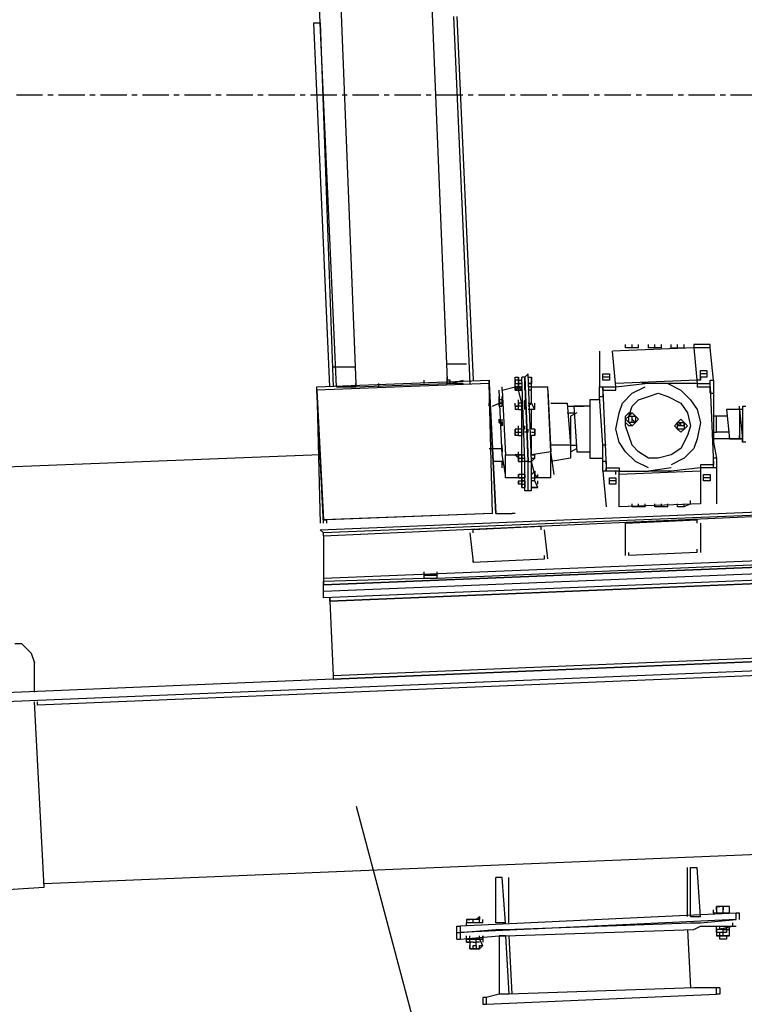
# Model space of a CAD drawing. Header units: inches. Extents: x -52 to 2304, y -1039 to 838.
# Tile 12 of 118: x 633 to 721, y -792 to -673. Entities that reach past the tile are written whole.
import ezdxf

# ---------------------------------------------------------------- set-up
doc = ezdxf.new("R2010")
doc.units = ezdxf.units.IN
doc.header["$MEASUREMENT"] = 0
doc.linetypes.add('CENTER', pattern=[5.08, 3.175, -0.635, 0.635, -0.635])
for name, color, linetype in [('CENTERLINE', 6, 'CENTER'), ('DRYER-TRAIN', 7, 'Continuous'), ('TEXT', 7, 'Continuous')]:
    doc.layers.add(name, color=color, linetype=linetype)
doc.styles.add('OpenSansCondensed-Light', font='OpenSansCondensed-Light.ttf')
doc.dimstyles.new('EZDXF', dxfattribs={"dimtxt": 0.25, "dimasz": 0.175, "dimexe": 0.375, "dimexo": 0.125, "dimgap": 0.1, "dimtad": 1, "dimlfac": 100, "dimzin": 12, "dimdsep": 46, "dimtxsty": 'OpenSansCondensed-Light', "dimblk": 'ARCHTICK', "dimcen": 2.5, "dimazin": 3, "dimtfac": 0.5, "dimtmove": 2, "dimatfit": 3})

# ---------------------------------------------------------------- blocks, each defined once
blk = doc.blocks.new('_ARCHTICK')
at = {"color": 0, "linetype": 'BYBLOCK', "const_width": 0.15}
blk.add_lwpolyline([(-0.5, -0.5), (0.5, 0.5)], dxfattribs=at)

msp = doc.modelspace()

# ---------------------------------------------------------------- linework, layer by layer
at = {"layer": 'CENTERLINE'}
msp.add_line((384, -682), (1478.628, -682), dxfattribs=at)
at = {"layer": 'DRYER-TRAIN'}
for p, q in [((669.66, -673.284), (667.296, -621.036)), ((669.66, -673.284), (667.692, -621.036)), ((682.62, -658.356), (684.984, -716.496)), ((671.628, -658.752), (673.98, -716.892)), ((685.764, -672.504), (687.732, -716.892)), ((685.764, -672.504), (687.732, -716.892)), ((686.16, -672.504), (688.128, -716.496)), ((670.836, -717.288), (668.868, -673.284)), ((668.868, -673.284), (669.66, -673.284)), ((671.628, -717.288), (669.66, -673.284)), ((669.66, -673.284), (671.232, -717.288)), ((703.44, -712.968), (703.44, -717.288)), ((714.84, -712.572), (705.012, -712.968)), ((705.408, -717.288), (705.012, -712.968)), ((706.584, -712.572), (706.584, -712.176)), ((707.376, -712.572), (706.584, -712.572)), ((707.376, -712.572), (707.376, -712.176)), ((708.156, -712.572), (707.376, -712.572)), ((708.156, -712.572), (708.156, -712.176)), ((709.344, -712.572), (709.344, -712.176)), ((710.124, -712.572), (709.344, -712.572)), ((710.124, -712.572), (710.124, -712.176)), ((710.916, -712.572), (710.124, -712.572)), ((710.916, -712.572), (710.916, -712.176)), ((712.092, -712.572), (712.092, -712.176)), ((712.092, -712.572), (712.872, -712.572)), ((712.872, -712.572), (712.872, -712.176)), ((712.872, -712.572), (713.664, -712.572)), ((713.664, -712.572), (713.664, -712.176)), ((714.84, -712.176), (714.84, -712.572)), ((716.808, -712.176), (714.84, -712.176)), ((716.808, -712.572), (714.84, -712.572)), ((714.84, -712.572), (715.236, -716.892)), ((716.808, -712.572), (716.808, -712.176)), ((717.192, -716.496), (716.808, -712.572)), ((673.98, -714.936), (671.232, -714.936)), ((687.336, -714.54), (684.984, -714.54)), ((715.62, -715.716), (715.62, -715.32)), ((715.62, -715.32), (716.016, -715.32)), ((716.016, -715.32), (716.412, -715.32)), ((716.412, -715.32), (716.412, -715.716)), ((669.264, -717.288), (690.084, -716.496)), ((682.236, -716.892), (682.236, -716.496)), ((684.984, -716.496), (684.984, -716.112)), ((685.368, -716.496), (684.984, -716.496)), ((684.984, -716.892), (684.984, -716.496)), ((685.368, -716.892), (685.368, -716.496)), ((685.368, -716.892), (686.94, -716.496)), ((690.084, -716.496), (690.084, -716.892)), ((690.084, -716.892), (690.084, -716.496)), ((690.084, -716.892), (690.084, -716.496)), ((693.228, -716.496), (693.228, -716.112)), ((693.228, -716.496), (693.228, -716.112)), ((693.228, -716.496), (693.228, -716.112)), ((693.228, -716.112), (693.624, -716.112)), ((693.228, -716.496), (693.228, -716.112)), ((693.228, -716.496), (693.228, -716.112)), ((693.228, -716.892), (693.228, -716.496)), ((693.624, -716.496), (693.228, -716.496)), ((693.228, -716.496), (693.228, -716.892)), ((693.228, -716.892), (693.228, -716.496)), ((693.228, -716.892), (693.228, -716.496)), ((693.228, -716.496), (693.228, -716.892)), ((693.228, -716.892), (693.228, -716.496)), ((693.228, -716.496), (693.228, -716.892)), ((693.624, -716.112), (693.624, -716.496)), ((693.624, -716.496), (693.624, -716.112)), ((693.624, -716.112), (693.624, -716.496)), ((693.624, -716.496), (694.02, -716.496)), ((693.624, -716.892), (693.624, -716.496)), ((693.624, -716.892), (693.624, -716.496)), ((693.624, -716.496), (693.624, -716.892)), ((693.624, -716.892), (693.624, -716.496)), ((694.404, -716.112), (694.02, -716.112)), ((694.404, -726.324), (694.02, -716.112)), ((694.8, -715.716), (694.404, -716.112)), ((694.404, -716.496), (694.404, -716.112)), ((694.404, -716.112), (694.8, -726.324)), ((694.8, -726.324), (694.404, -716.112)), ((694.404, -716.892), (694.404, -716.496)), ((694.404, -716.892), (694.404, -716.496)), ((695.196, -726.324), (694.8, -715.716)), ((694.8, -716.112), (695.196, -716.112)), ((695.196, -716.496), (695.196, -716.112)), ((695.196, -716.112), (695.196, -716.892)), ((695.196, -716.892), (695.196, -716.496)), ((703.836, -716.112), (703.836, -715.716)), ((703.836, -715.716), (704.232, -715.716)), ((703.836, -716.496), (703.836, -716.112)), ((704.232, -716.112), (703.836, -716.112)), ((704.232, -716.496), (703.836, -716.496)), ((704.232, -715.716), (704.628, -715.716)), ((704.628, -716.112), (704.232, -716.112)), ((704.628, -716.496), (704.232, -716.496)), ((704.628, -715.716), (704.628, -716.112)), ((704.628, -716.112), (704.628, -716.496)), ((715.236, -716.496), (705.408, -716.892)), ((715.62, -716.496), (715.236, -716.496)), ((715.62, -716.112), (715.62, -715.716)), ((716.016, -715.716), (715.62, -715.716)), ((715.62, -716.496), (715.62, -716.112)), ((716.016, -716.112), (715.62, -716.112)), ((715.62, -716.112), (715.62, -716.496)), ((716.412, -715.716), (716.016, -715.716)), ((716.412, -716.112), (716.016, -716.112)), ((716.412, -715.716), (716.412, -716.112)), ((716.808, -716.892), (716.808, -716.496)), ((716.808, -716.496), (717.192, -716.496)), ((717.192, -716.496), (717.192, -718.068)), ((690.084, -716.892), (669.264, -717.684)), ((669.264, -717.684), (669.264, -717.288)), ((669.264, -717.684), (669.264, -717.288)), ((669.264, -717.684), (669.264, -717.288)), ((669.264, -717.684), (670.056, -733.392)), ((670.056, -733.788), (669.264, -717.684)), ((669.264, -717.684), (669.66, -733.788)), ((671.628, -717.288), (672.012, -717.288)), ((672.012, -717.288), (671.628, -717.288)), ((672.012, -717.288), (673.98, -717.288)), ((673.98, -717.288), (672.012, -717.288)), ((673.98, -717.288), (684.984, -716.892)), ((673.98, -717.288), (673.98, -716.892)), ((673.98, -716.892), (673.98, -717.288)), ((673.98, -716.892), (673.98, -717.288)), ((676.728, -717.288), (676.728, -716.892)), ((685.368, -716.892), (684.984, -716.892)), ((686.94, -716.892), (685.368, -716.892)), ((690.48, -732.612), (690.084, -716.892)), ((690.876, -732.612), (690.084, -716.892)), ((690.084, -716.892), (690.876, -732.612)), ((691.656, -725.532), (691.272, -717.684)), ((691.656, -717.684), (693.228, -717.288)), ((691.656, -717.684), (691.656, -717.288)), ((691.656, -717.684), (692.052, -725.532)), ((693.228, -717.288), (693.228, -716.892)), ((693.228, -716.892), (693.624, -716.892)), ((693.228, -717.288), (693.228, -716.892)), ((693.228, -717.288), (693.228, -716.892)), ((693.228, -717.288), (693.228, -716.892)), ((693.228, -717.288), (693.228, -716.892)), ((693.228, -717.288), (693.228, -716.892)), ((693.228, -717.288), (693.228, -716.892)), ((693.228, -717.288), (693.228, -716.892)), ((693.228, -717.684), (693.228, -717.288)), ((693.228, -717.288), (693.624, -717.288)), ((693.624, -717.288), (693.228, -717.288)), ((693.228, -717.288), (693.624, -717.288)), ((693.228, -717.684), (693.624, -717.288)), ((693.228, -717.288), (693.228, -717.684)), ((693.228, -717.288), (693.228, -717.684)), ((693.228, -717.288), (693.228, -717.684)), ((693.228, -717.684), (693.228, -717.288)), ((693.624, -717.684), (693.228, -717.684)), ((693.228, -717.684), (693.624, -717.684)), ((693.624, -717.684), (693.228, -717.684)), ((694.02, -716.892), (693.624, -716.892)), ((693.624, -716.892), (694.02, -716.892)), ((693.624, -716.892), (693.624, -717.288)), ((693.624, -717.288), (693.624, -716.892)), ((693.624, -717.288), (693.624, -716.892)), ((693.624, -717.288), (693.624, -716.892)), ((693.624, -717.288), (693.624, -716.892)), ((693.624, -717.288), (694.02, -717.288)), ((694.02, -717.288), (693.624, -717.288)), ((693.624, -717.288), (694.02, -717.684)), ((693.624, -717.288), (693.624, -717.684)), ((693.624, -717.684), (693.624, -717.288)), ((693.624, -717.684), (693.624, -717.288)), ((693.624, -717.684), (694.02, -717.684)), ((694.02, -717.684), (693.624, -717.684)), ((693.624, -717.684), (694.02, -717.684)), ((694.02, -717.684), (693.624, -717.684)), ((694.02, -719.256), (693.624, -717.684)), ((694.02, -717.684), (694.02, -717.288)), ((694.404, -717.288), (694.404, -716.892)), ((694.404, -717.288), (694.404, -716.892)), ((694.404, -717.684), (694.404, -717.288)), ((694.8, -716.892), (695.196, -716.892)), ((694.8, -716.892), (695.196, -716.892)), ((695.196, -716.892), (694.8, -716.892)), ((695.196, -717.288), (694.8, -717.288)), ((695.196, -717.684), (694.8, -717.684)), ((695.196, -717.288), (695.196, -716.892)), ((695.196, -717.288), (695.196, -716.892)), ((695.196, -717.288), (697.164, -717.288)), ((695.196, -717.684), (695.196, -717.288)), ((695.196, -717.684), (695.196, -717.288)), ((695.196, -719.256), (695.196, -717.684)), ((697.164, -717.684), (697.164, -717.288)), ((697.548, -725.148), (697.164, -717.288)), ((697.164, -717.684), (697.548, -725.148)), ((703.44, -717.288), (703.836, -717.288)), ((703.44, -718.464), (703.44, -717.288)), ((703.836, -717.684), (703.836, -717.288)), ((703.836, -717.288), (705.408, -717.288)), ((703.836, -717.288), (703.836, -717.684)), ((703.836, -717.684), (705.408, -717.684)), ((703.836, -717.684), (704.232, -727.104)), ((703.836, -717.684), (703.836, -718.464)), ((705.408, -717.288), (708.948, -716.892)), ((705.408, -717.684), (705.408, -717.288)), ((707.376, -718.068), (708.948, -717.288)), ((711.696, -716.892), (708.552, -716.892)), ((711.696, -716.892), (708.948, -716.892)), ((711.696, -716.892), (713.268, -717.684)), ((715.236, -716.892), (711.696, -716.892)), ((713.268, -717.684), (714.444, -718.86)), ((715.236, -716.892), (716.808, -716.892)), ((715.236, -716.892), (715.236, -717.288)), ((715.236, -717.288), (716.808, -717.288)), ((716.808, -717.288), (716.808, -716.892)), ((716.808, -717.288), (716.808, -716.892)), ((716.808, -717.288), (717.192, -726.72)), ((716.808, -718.068), (716.808, -717.288)), ((691.272, -718.86), (691.272, -718.464)), ((691.272, -718.86), (691.272, -718.464)), ((691.272, -719.256), (691.272, -718.86)), ((691.272, -719.256), (691.272, -718.86)), ((691.656, -718.86), (691.272, -718.86)), ((691.272, -719.256), (691.272, -718.86)), ((691.272, -719.256), (691.272, -718.86)), ((691.272, -719.256), (691.272, -718.86)), ((691.656, -718.86), (691.656, -718.464)), ((691.656, -718.86), (691.656, -718.464)), ((691.656, -719.256), (691.656, -718.86)), ((691.656, -719.256), (691.656, -718.86)), ((691.656, -719.256), (691.656, -718.86)), ((693.624, -719.256), (693.624, -718.86)), ((693.624, -719.256), (693.624, -718.86)), ((694.02, -719.256), (694.02, -718.86)), ((694.02, -719.256), (694.02, -718.86)), ((694.02, -719.256), (694.02, -718.86)), ((694.404, -719.256), (694.404, -718.86)), ((702.264, -718.86), (702.264, -725.928)), ((703.44, -718.86), (702.264, -718.86)), ((703.44, -718.464), (703.836, -718.464)), ((703.836, -724.356), (703.44, -718.464)), ((706.2, -719.256), (707.376, -718.068)), ((707.376, -719.64), (708.156, -718.86)), ((708.156, -718.86), (709.344, -718.464)), ((709.344, -718.464), (710.52, -718.068)), ((710.52, -718.068), (711.696, -718.464)), ((711.696, -718.464), (713.268, -719.256)), ((714.444, -718.86), (715.236, -720.036)), ((716.808, -718.068), (717.192, -718.068)), ((717.192, -718.068), (717.192, -723.972)), ((690.084, -719.64), (690.084, -719.256)), ((690.48, -719.64), (691.272, -719.256)), ((691.656, -719.256), (691.272, -719.256)), ((691.272, -719.256), (691.656, -719.256)), ((691.272, -719.256), (691.272, -719.64)), ((691.272, -719.64), (691.272, -719.256)), ((691.272, -719.64), (691.272, -719.256)), ((691.272, -719.64), (691.656, -719.64)), ((691.272, -719.64), (691.656, -719.64)), ((691.656, -719.64), (691.656, -719.256)), ((691.656, -719.64), (691.656, -719.256)), ((691.656, -719.64), (691.656, -719.256)), ((693.228, -719.64), (693.228, -719.256)), ((693.228, -719.64), (693.624, -719.64)), ((693.624, -719.64), (693.228, -719.64)), ((693.228, -719.64), (693.228, -720.036)), ((693.228, -719.64), (693.228, -720.036)), ((693.624, -720.036), (693.228, -720.036)), ((693.624, -719.64), (693.624, -719.256)), ((694.02, -719.256), (693.624, -719.256)), ((693.624, -719.64), (693.624, -719.256)), ((693.624, -719.256), (693.624, -719.64)), ((693.624, -720.036), (693.624, -719.64)), ((694.02, -719.64), (693.624, -719.64)), ((693.624, -720.036), (693.624, -719.64)), ((693.624, -720.036), (693.624, -719.64)), ((693.624, -720.036), (693.624, -719.64)), ((693.624, -720.036), (693.624, -719.64)), ((693.624, -720.036), (694.02, -720.036)), ((693.624, -720.036), (694.02, -720.036)), ((694.02, -719.64), (694.02, -719.256)), ((694.02, -719.64), (694.02, -719.256)), ((694.02, -719.256), (694.02, -719.64)), ((694.02, -720.036), (694.02, -719.64)), ((694.02, -720.036), (694.02, -719.64)), ((694.02, -719.64), (694.02, -720.036)), ((694.02, -719.64), (694.02, -720.036)), ((694.02, -720.036), (694.02, -719.64)), ((694.02, -722.4), (694.02, -720.036)), ((694.404, -719.64), (694.404, -719.256)), ((694.404, -720.036), (694.404, -719.64)), ((694.8, -719.256), (695.196, -719.256)), ((694.8, -719.64), (695.196, -719.256)), ((695.592, -720.036), (694.8, -720.036)), ((695.592, -720.036), (695.196, -719.256)), ((695.196, -722.4), (695.196, -720.036)), ((695.592, -719.64), (695.592, -719.256)), ((695.592, -720.036), (695.592, -719.64)), ((697.548, -719.256), (699.516, -719.256)), ((699.516, -719.256), (699.912, -724.356)), ((699.516, -719.64), (701.484, -719.64)), ((702.264, -719.64), (700.308, -719.64)), ((700.308, -719.64), (700.692, -725.148)), ((705.804, -720.432), (706.2, -719.256)), ((706.98, -720.828), (707.376, -719.64)), ((713.268, -719.256), (714.048, -720.432)), ((715.236, -720.036), (715.62, -721.608)), ((720.336, -720.036), (718.764, -720.036)), ((718.764, -720.036), (719.16, -723.576)), ((720.336, -720.036), (720.336, -719.64)), ((720.732, -720.036), (720.336, -720.036)), ((720.336, -720.036), (720.732, -723.576)), ((720.336, -720.036), (720.336, -723.576)), ((720.732, -719.64), (721.128, -719.64)), ((720.732, -719.64), (720.732, -723.972)), ((691.272, -721.608), (691.272, -721.212)), ((691.272, -721.608), (691.272, -721.212)), ((691.272, -721.608), (691.272, -721.212)), ((691.656, -721.608), (691.656, -721.212)), ((691.656, -721.608), (691.656, -721.212)), ((699.516, -720.432), (700.308, -720.432)), ((700.692, -720.432), (699.912, -720.828)), ((699.912, -720.828), (699.912, -724.356)), ((705.408, -722.4), (705.804, -720.432)), ((706.584, -720.828), (706.98, -720.432)), ((706.584, -722.004), (706.584, -720.828)), ((706.584, -721.212), (706.584, -720.828)), ((706.584, -721.212), (706.98, -720.828)), ((706.584, -721.608), (706.584, -721.212)), ((706.98, -721.608), (706.584, -721.212)), ((706.98, -720.432), (707.376, -720.432)), ((706.98, -720.828), (707.376, -720.432)), ((706.98, -721.212), (706.98, -720.828)), ((706.98, -720.828), (707.376, -720.828)), ((706.98, -721.608), (706.98, -721.212)), ((707.376, -720.432), (707.772, -720.828)), ((707.376, -720.432), (707.772, -720.828)), ((707.376, -721.212), (707.376, -720.828)), ((707.376, -720.828), (707.772, -720.828)), ((707.376, -720.828), (707.772, -720.828)), ((707.376, -721.212), (707.376, -720.828)), ((707.376, -721.608), (707.376, -721.212)), ((707.772, -721.608), (707.376, -721.212)), ((707.772, -720.828), (707.772, -721.212)), ((707.772, -720.828), (707.772, -721.212)), ((707.772, -720.828), (708.156, -721.212)), ((707.772, -720.828), (708.156, -721.212)), ((707.772, -721.212), (707.772, -721.608)), ((707.772, -721.212), (707.772, -721.608)), ((708.156, -721.212), (707.772, -721.608)), ((708.156, -721.212), (707.772, -721.608)), ((712.872, -721.608), (713.268, -721.212)), ((712.872, -721.608), (713.268, -721.212)), ((713.268, -721.212), (713.664, -721.608)), ((713.268, -721.212), (713.664, -721.608)), ((714.048, -720.432), (714.444, -722.004)), ((717.588, -720.828), (717.192, -720.828)), ((717.588, -722.784), (717.588, -720.828)), ((717.588, -722.784), (717.588, -720.828)), ((717.984, -720.828), (717.588, -720.828)), ((718.764, -720.828), (717.984, -720.828)), ((718.764, -720.828), (717.984, -720.828)), ((691.656, -721.608), (691.272, -721.608)), ((691.272, -721.608), (691.656, -721.608)), ((691.656, -721.608), (691.272, -721.608)), ((691.272, -721.608), (691.656, -722.004)), ((691.272, -721.608), (691.656, -721.608)), ((691.656, -722.004), (691.656, -721.608)), ((691.656, -722.004), (691.656, -721.608)), ((691.656, -722.004), (691.656, -721.608)), ((691.656, -721.608), (691.656, -722.004)), ((691.656, -722.004), (691.656, -721.608)), ((691.656, -722.004), (691.656, -721.608)), ((693.624, -722.4), (693.228, -722.4)), ((693.228, -722.4), (693.228, -722.784)), ((693.228, -722.4), (693.228, -722.784)), ((693.228, -722.784), (693.228, -722.4)), ((693.624, -722.4), (693.624, -722.004)), ((694.02, -722.4), (693.624, -722.4)), ((693.624, -722.784), (693.624, -722.4)), ((693.624, -722.784), (693.624, -722.4)), ((693.624, -722.784), (693.624, -722.4)), ((693.624, -722.784), (693.624, -722.4)), ((694.02, -722.4), (694.02, -722.004)), ((694.02, -722.4), (694.02, -722.004)), ((694.02, -722.4), (694.02, -722.004)), ((694.02, -722.784), (694.02, -722.4)), ((694.02, -722.784), (694.02, -722.4)), ((694.02, -722.4), (694.02, -722.784)), ((694.02, -722.784), (694.02, -722.4)), ((694.02, -722.784), (694.02, -722.4)), ((694.02, -722.784), (694.02, -722.4)), ((694.404, -722.4), (694.404, -722.004)), ((694.8, -722.784), (694.8, -722.4)), ((695.592, -722.4), (695.196, -722.4)), ((695.592, -722.784), (695.592, -722.4)), ((695.592, -722.4), (695.592, -722.784)), ((705.804, -723.972), (705.408, -722.4)), ((706.98, -722.004), (706.584, -721.608)), ((706.98, -723.18), (706.584, -722.004)), ((707.376, -721.608), (706.98, -721.608)), ((707.376, -722.004), (706.98, -721.608)), ((707.376, -722.004), (706.98, -722.004)), ((707.772, -721.608), (707.376, -721.608)), ((707.772, -721.608), (707.376, -721.608)), ((707.772, -721.608), (707.376, -722.004)), ((707.772, -721.608), (707.376, -722.004)), ((712.476, -722.004), (712.872, -721.608)), ((712.476, -722.004), (712.872, -721.608)), ((712.872, -722.4), (712.476, -722.004)), ((712.872, -722.4), (712.476, -722.004)), ((712.872, -722.004), (713.268, -721.608)), ((712.872, -722.004), (712.872, -721.608)), ((712.872, -721.608), (713.268, -721.608)), ((713.268, -722.004), (712.872, -722.004)), ((712.872, -722.4), (712.872, -722.004)), ((713.268, -722.4), (712.872, -722.4)), ((713.268, -722.784), (712.872, -722.4)), ((713.268, -722.784), (712.872, -722.4)), ((713.268, -721.608), (713.664, -721.608)), ((713.268, -721.608), (713.664, -721.608)), ((713.268, -722.004), (713.268, -721.608)), ((713.664, -722.004), (713.268, -722.004)), ((713.664, -722.4), (713.268, -722.4)), ((713.664, -722.4), (713.268, -722.784)), ((713.664, -722.4), (713.268, -722.784)), ((713.664, -721.608), (713.664, -722.004)), ((713.664, -722.004), (713.664, -721.608)), ((713.664, -721.608), (713.664, -722.004)), ((713.664, -721.608), (714.048, -722.004)), ((713.664, -721.608), (714.048, -722.004)), ((713.664, -722.004), (713.664, -722.4)), ((714.048, -722.004), (713.664, -722.4)), ((714.048, -722.004), (713.664, -722.4)), ((714.444, -722.004), (714.048, -723.18)), ((715.62, -721.608), (715.236, -723.576)), ((717.588, -722.784), (717.588, -722.4)), ((693.228, -723.18), (693.228, -722.784)), ((693.228, -722.784), (693.624, -722.784)), ((693.228, -722.784), (693.228, -723.18)), ((693.624, -723.18), (693.228, -723.18)), ((693.624, -722.784), (694.02, -722.784)), ((693.624, -723.18), (693.624, -722.784)), ((693.624, -723.18), (693.624, -722.784)), ((693.624, -723.18), (693.624, -722.784)), ((693.624, -723.18), (694.02, -723.18)), ((693.624, -723.18), (694.02, -723.18)), ((694.02, -723.18), (694.02, -722.784)), ((694.02, -722.784), (694.02, -723.18)), ((694.02, -723.18), (694.02, -722.784)), ((694.02, -723.18), (694.02, -722.784)), ((694.02, -725.532), (694.02, -723.18)), ((694.8, -722.784), (694.404, -722.784)), ((695.196, -722.784), (695.592, -722.784)), ((695.592, -723.18), (695.196, -723.18)), ((695.196, -725.532), (695.196, -723.18)), ((695.592, -723.18), (695.592, -722.784)), ((695.592, -722.784), (695.592, -723.18)), ((707.376, -724.356), (706.98, -723.18)), ((714.048, -723.18), (713.268, -724.752)), ((715.236, -723.576), (714.84, -724.752)), ((717.192, -722.784), (717.588, -722.784)), ((719.16, -723.576), (717.192, -723.576)), ((719.16, -722.784), (717.588, -722.784)), ((719.16, -723.576), (719.16, -723.18)), ((720.336, -723.576), (719.16, -723.576)), ((719.16, -723.576), (720.336, -723.576)), ((720.336, -723.576), (720.336, -723.18)), ((720.732, -723.576), (720.336, -723.576)), ((720.336, -723.576), (720.732, -723.576)), ((720.732, -723.576), (720.732, -723.18)), ((720.732, -723.972), (720.732, -723.576)), ((690.084, -724.752), (690.48, -724.752)), ((690.48, -724.752), (691.656, -724.752)), ((691.656, -724.752), (691.656, -724.356)), ((691.656, -724.752), (691.656, -724.356)), ((691.656, -724.752), (691.656, -724.356)), ((691.656, -724.752), (691.656, -724.356)), ((691.656, -725.148), (691.656, -724.752)), ((691.656, -724.752), (691.656, -725.148)), ((691.656, -725.148), (691.656, -724.752)), ((691.656, -725.148), (691.656, -724.752)), ((691.656, -725.148), (691.656, -724.752)), ((691.656, -725.148), (691.656, -724.752)), ((692.052, -725.148), (692.052, -724.752)), ((693.624, -725.532), (693.624, -725.148)), ((693.624, -725.532), (693.624, -725.148)), ((694.02, -725.532), (694.02, -725.148)), ((694.02, -725.532), (694.02, -725.148)), ((694.8, -725.148), (694.8, -724.752)), ((694.8, -725.532), (694.8, -725.148)), ((697.548, -725.148), (695.196, -725.532)), ((695.196, -725.532), (695.196, -725.148)), ((695.196, -725.532), (695.196, -725.148)), ((699.912, -724.356), (697.548, -724.356)), ((697.548, -725.148), (697.548, -724.752)), ((697.944, -727.896), (697.548, -725.148)), ((697.548, -728.292), (697.548, -725.148)), ((699.912, -724.356), (700.692, -724.356)), ((699.912, -724.356), (699.912, -725.928)), ((699.912, -725.148), (700.692, -724.752)), ((700.692, -725.148), (702.264, -725.148)), ((704.232, -724.356), (703.836, -724.356)), ((703.836, -726.324), (703.836, -724.356)), ((706.584, -725.148), (705.804, -723.972)), ((707.772, -726.324), (706.584, -725.148)), ((708.156, -725.148), (707.376, -724.356)), ((709.344, -725.928), (708.156, -725.148)), ((713.268, -724.752), (712.092, -725.532)), ((714.84, -724.752), (713.664, -725.928)), ((717.192, -723.972), (717.588, -725.928)), ((721.128, -723.972), (720.732, -723.972)), ((721.128, -723.972), (720.732, -723.972)), ((669.66, -725.532), (618.972, -727.5)), ((691.656, -726.324), (690.48, -726.324)), ((692.052, -727.896), (691.656, -725.532)), ((691.656, -726.72), (691.656, -726.324)), ((691.656, -726.72), (691.656, -726.324)), ((691.656, -726.72), (691.656, -726.324)), ((691.656, -726.72), (691.656, -726.324)), ((691.656, -726.324), (691.656, -726.72)), ((691.656, -726.72), (691.656, -726.324)), ((691.656, -726.72), (691.656, -726.324)), ((691.656, -726.72), (691.656, -726.324)), ((692.052, -725.532), (693.624, -725.532)), ((692.052, -728.292), (692.052, -725.532)), ((693.624, -725.532), (693.228, -725.532)), ((693.624, -725.928), (693.228, -725.532)), ((693.624, -725.928), (693.624, -725.532)), ((693.624, -725.532), (694.02, -725.532)), ((693.624, -725.928), (693.624, -725.532)), ((693.624, -725.928), (693.624, -725.532)), ((693.624, -725.928), (693.624, -725.532)), ((693.624, -725.532), (693.624, -725.928)), ((694.02, -725.532), (693.624, -725.532)), ((693.624, -725.532), (693.624, -725.928)), ((693.624, -725.928), (693.624, -725.532)), ((693.624, -725.928), (693.624, -725.532)), ((693.624, -726.324), (693.624, -725.928)), ((693.624, -725.928), (694.02, -725.928)), ((693.624, -726.324), (693.624, -725.928)), ((693.624, -725.928), (693.624, -726.324)), ((693.624, -726.324), (693.624, -725.928)), ((693.624, -726.324), (693.624, -725.928)), ((693.624, -726.324), (694.02, -726.324)), ((694.02, -725.532), (694.404, -725.532)), ((694.02, -725.532), (694.02, -725.928)), ((694.02, -725.532), (694.02, -725.928)), ((694.02, -725.928), (694.02, -725.532)), ((694.02, -726.324), (694.02, -725.928)), ((694.02, -725.928), (694.404, -725.928)), ((694.02, -725.928), (694.02, -726.324)), ((694.02, -726.324), (694.02, -725.928)), ((694.02, -726.324), (694.02, -725.928)), ((694.02, -726.324), (694.02, -725.928)), ((694.404, -726.324), (694.02, -726.324)), ((694.02, -727.896), (694.02, -726.324)), ((694.8, -726.324), (694.404, -726.324)), ((694.404, -729.864), (694.404, -726.324)), ((694.8, -725.928), (694.8, -725.532)), ((694.8, -725.928), (694.8, -725.532)), ((694.8, -726.324), (695.196, -726.324)), ((694.8, -729.864), (694.8, -726.324)), ((694.8, -729.864), (694.8, -726.324)), ((695.196, -725.532), (695.592, -725.532)), ((695.196, -726.324), (695.592, -725.928)), ((695.196, -725.928), (695.592, -725.928)), ((695.196, -729.864), (695.196, -726.324)), ((695.592, -727.896), (695.196, -726.324)), ((695.592, -725.928), (695.592, -725.532)), ((695.592, -725.928), (695.592, -725.532)), ((695.592, -725.928), (695.592, -725.532)), ((695.592, -725.928), (695.592, -725.532)), ((695.592, -725.928), (695.592, -725.532)), ((699.912, -725.928), (697.548, -726.324)), ((702.264, -725.928), (703.836, -725.928)), ((704.232, -726.324), (703.836, -726.324)), ((703.836, -727.5), (703.836, -726.324)), ((704.232, -726.324), (704.232, -727.5)), ((709.344, -727.104), (707.772, -726.324)), ((710.52, -725.928), (709.344, -725.928)), ((712.092, -725.532), (710.52, -725.928)), ((713.664, -725.928), (712.092, -726.72)), ((717.588, -725.928), (717.192, -725.928)), ((717.192, -727.104), (717.192, -725.928)), ((717.588, -725.928), (717.588, -727.104)), ((691.656, -727.104), (691.656, -726.72)), ((691.656, -727.104), (691.656, -726.72)), ((691.656, -727.104), (691.656, -726.72)), ((691.656, -727.104), (691.656, -726.72)), ((691.656, -727.104), (691.656, -726.72)), ((692.052, -727.896), (692.052, -727.5)), ((694.02, -727.896), (694.02, -727.5)), ((694.404, -727.896), (694.404, -727.5)), ((694.404, -727.896), (694.404, -727.5)), ((694.8, -727.896), (694.8, -727.5)), ((695.196, -727.896), (695.592, -727.5)), ((695.592, -727.896), (695.592, -727.5)), ((695.592, -727.5), (695.592, -728.292)), ((697.548, -727.896), (697.548, -727.5)), ((704.232, -727.5), (703.836, -727.5)), ((703.836, -727.5), (704.232, -731.82)), ((704.232, -727.5), (704.232, -727.104)), ((704.232, -727.104), (705.804, -727.104)), ((705.804, -727.5), (704.232, -727.5)), ((705.408, -727.896), (705.408, -727.5)), ((705.408, -727.896), (705.408, -727.5)), ((705.408, -727.896), (705.408, -727.5)), ((705.804, -727.104), (705.804, -727.5)), ((705.804, -731.82), (705.804, -727.5)), ((705.804, -727.5), (709.344, -727.5)), ((715.62, -727.5), (705.804, -727.896)), ((712.092, -727.104), (709.344, -727.5)), ((712.092, -727.5), (709.344, -727.5)), ((715.62, -727.104), (712.092, -727.5)), ((717.192, -726.72), (715.62, -726.72)), ((715.62, -726.72), (715.62, -727.104)), ((717.192, -727.104), (715.62, -727.104)), ((715.62, -727.104), (715.62, -731.436)), ((717.192, -727.104), (717.192, -726.72)), ((717.588, -727.104), (717.192, -727.104)), ((717.588, -727.104), (717.588, -731.436)), ((693.624, -728.292), (692.052, -728.292)), ((694.02, -727.896), (693.624, -727.896)), ((693.624, -727.896), (693.624, -728.292)), ((693.624, -727.896), (693.624, -728.292)), ((693.624, -728.292), (693.624, -727.896)), ((693.624, -728.292), (693.624, -727.896)), ((694.02, -728.292), (693.624, -728.292)), ((694.02, -728.292), (693.624, -728.292)), ((693.624, -728.292), (694.02, -728.292)), ((693.624, -728.676), (694.02, -728.676)), ((693.624, -728.676), (693.624, -729.072)), ((693.624, -729.072), (693.624, -728.676)), ((694.02, -728.292), (694.02, -727.896)), ((694.404, -727.896), (694.02, -727.896)), ((694.02, -728.292), (694.02, -727.896)), ((694.02, -728.292), (694.02, -727.896)), ((694.02, -728.292), (694.02, -727.896)), ((694.02, -728.292), (694.02, -727.896)), ((694.02, -728.292), (694.02, -727.896)), ((694.02, -728.676), (694.02, -728.292)), ((694.02, -728.292), (694.404, -728.292)), ((694.02, -728.292), (694.404, -728.292)), ((694.404, -728.292), (694.02, -728.292)), ((694.02, -728.676), (694.02, -728.292)), ((694.02, -728.292), (694.02, -728.676)), ((694.02, -728.676), (694.02, -728.292)), ((694.02, -728.676), (694.02, -728.292)), ((694.404, -728.676), (694.02, -728.676)), ((694.02, -729.072), (694.02, -728.676)), ((694.02, -728.676), (694.02, -729.072)), ((694.404, -728.676), (694.02, -728.676)), ((694.02, -728.676), (694.404, -728.676)), ((694.404, -728.676), (694.02, -728.676)), ((694.404, -728.292), (694.404, -727.896)), ((694.404, -727.896), (694.404, -728.292)), ((694.404, -727.896), (694.404, -728.292)), ((694.404, -728.292), (694.404, -727.896)), ((694.404, -728.292), (694.404, -727.896)), ((694.404, -728.292), (694.404, -727.896)), ((694.404, -728.676), (694.404, -728.292)), ((694.404, -728.676), (694.404, -728.292)), ((694.404, -728.676), (694.404, -728.292)), ((694.404, -728.676), (694.404, -728.292)), ((694.404, -728.676), (694.404, -728.292)), ((694.404, -728.676), (694.404, -728.292)), ((694.404, -728.676), (694.404, -728.292)), ((694.404, -728.676), (694.404, -728.292)), ((694.404, -728.676), (694.404, -729.072)), ((694.404, -728.676), (694.404, -729.072)), ((694.8, -728.292), (694.8, -727.896)), ((694.8, -728.292), (694.8, -727.896)), ((694.8, -728.292), (694.8, -727.896)), ((694.8, -728.676), (694.8, -728.292)), ((694.8, -729.072), (694.8, -728.676)), ((694.8, -729.072), (694.8, -728.676)), ((695.196, -728.292), (695.592, -728.292)), ((695.196, -728.292), (695.592, -728.292)), ((695.592, -728.676), (695.196, -728.676)), ((695.592, -728.676), (695.196, -728.676)), ((695.592, -728.292), (695.592, -727.896)), ((695.976, -728.292), (695.592, -727.896)), ((695.592, -728.292), (695.592, -727.896)), ((697.548, -728.292), (695.592, -728.292)), ((695.592, -728.676), (695.592, -728.292)), ((695.976, -729.468), (695.592, -728.676)), ((695.976, -728.292), (695.976, -727.896)), ((695.976, -728.292), (695.976, -727.896)), ((695.976, -729.072), (695.976, -728.676)), ((695.976, -729.072), (695.976, -728.676)), ((695.976, -729.072), (695.976, -728.676)), ((704.628, -728.676), (704.628, -728.292)), ((704.628, -728.292), (705.012, -728.292)), ((704.628, -729.072), (704.628, -728.676)), ((705.012, -728.676), (704.628, -728.676)), ((705.012, -728.292), (705.408, -728.292)), ((705.408, -728.676), (705.012, -728.676)), ((705.408, -728.292), (705.408, -728.676)), ((705.408, -728.676), (705.408, -729.072)), ((716.016, -728.292), (716.016, -727.896)), ((716.016, -727.896), (716.412, -727.896)), ((716.016, -728.676), (716.016, -728.292)), ((716.412, -728.292), (716.016, -728.292)), ((716.412, -728.676), (716.016, -728.676)), ((716.412, -727.896), (716.808, -727.896)), ((716.808, -728.292), (716.412, -728.292)), ((716.808, -728.676), (716.412, -728.676)), ((716.808, -727.896), (716.808, -728.292)), ((716.808, -728.292), (716.808, -728.676)), ((694.02, -729.072), (693.624, -729.072)), ((694.02, -729.072), (693.624, -729.072)), ((694.02, -729.072), (694.404, -729.072)), ((694.02, -729.468), (694.02, -729.072)), ((694.02, -729.072), (694.02, -729.468)), ((694.02, -729.468), (694.02, -729.072)), ((694.02, -729.468), (694.02, -729.072)), ((694.02, -729.468), (694.02, -729.072)), ((694.02, -729.468), (694.404, -729.468)), ((694.404, -729.468), (694.404, -729.072)), ((694.404, -729.072), (694.404, -729.468)), ((694.404, -729.072), (694.404, -729.468)), ((694.404, -729.468), (694.404, -729.072)), ((694.404, -729.468), (694.404, -729.072)), ((694.8, -729.864), (694.404, -729.864)), ((695.196, -729.864), (694.8, -729.864)), ((695.976, -729.468), (695.196, -729.468)), ((695.196, -729.468), (695.976, -729.468)), ((705.012, -729.072), (704.628, -729.072)), ((705.408, -729.072), (705.012, -729.072)), ((669.66, -734.58), (765.912, -730.644)), ((669.66, -734.58), (765.912, -730.644)), ((765.912, -731.04), (670.056, -734.964)), ((765.912, -731.04), (670.056, -735.36)), ((714.444, -731.436), (714.444, -731.04)), ((690.48, -732.612), (690.48, -732.216)), ((690.876, -732.612), (690.876, -732.216)), ((715.62, -731.436), (705.804, -731.82)), ((707.376, -731.82), (707.376, -731.436)), ((708.156, -731.82), (707.376, -731.82)), ((708.156, -731.82), (708.156, -731.436)), ((708.948, -731.82), (708.156, -731.82)), ((708.948, -731.82), (708.948, -731.436)), ((710.124, -731.82), (710.124, -731.436)), ((710.916, -731.82), (710.124, -731.82)), ((710.916, -731.82), (710.916, -731.436)), ((711.696, -731.82), (710.916, -731.82)), ((711.696, -731.82), (711.696, -731.436)), ((712.872, -731.82), (712.872, -731.436)), ((713.664, -731.82), (712.872, -731.82)), ((714.444, -731.436), (713.664, -731.82)), ((713.664, -731.82), (713.664, -731.436)), ((690.48, -732.612), (670.056, -733.392)), ((670.056, -733.392), (670.056, -733.008)), ((670.056, -733.788), (670.056, -733.392)), ((670.056, -733.392), (670.44, -733.392)), ((690.48, -732.612), (670.44, -733.392)), ((670.44, -733.788), (670.44, -733.392)), ((690.876, -732.612), (692.844, -732.612)), ((693.228, -732.612), (692.844, -732.612)), ((706.584, -733.788), (715.236, -733.392)), ((715.236, -733.788), (715.236, -733.392)), ((670.056, -734.964), (669.66, -734.58)), ((696.372, -734.184), (688.128, -734.58)), ((688.128, -734.964), (688.128, -734.58)), ((696.372, -734.58), (696.372, -734.184)), ((697.164, -738.108), (696.768, -734.58)), ((706.584, -734.184), (706.584, -733.788)), ((706.584, -737.712), (706.584, -734.184)), ((715.62, -733.788), (715.62, -737.328)), ((670.056, -735.36), (670.056, -734.964)), ((670.056, -735.36), (670.056, -740.472)), ((687.732, -734.964), (688.128, -738.504)), ((766.308, -736.536), (670.056, -740.472)), ((766.308, -736.932), (683.796, -740.472)), ((715.236, -737.328), (715.236, -736.932)), ((766.308, -737.328), (670.056, -741.252)), ((766.308, -737.328), (670.056, -741.252)), ((670.056, -741.252), (766.308, -737.328)), ((766.308, -738.108), (670.056, -742.044)), ((688.128, -738.504), (696.768, -738.108)), ((688.128, -738.504), (688.128, -738.108)), ((696.768, -738.108), (696.768, -737.712)), ((715.236, -737.328), (706.98, -737.712)), ((706.98, -737.712), (706.98, -737.328)), ((766.308, -738.9), (670.056, -742.824)), ((765.912, -739.284), (670.836, -743.22)), ((670.836, -743.22), (765.912, -739.284)), ((670.056, -740.472), (670.056, -740.856)), ((682.236, -740.472), (670.056, -740.856)), ((682.236, -740.076), (682.236, -739.68)), ((683.796, -740.076), (682.236, -740.076)), ((682.236, -740.076), (683.796, -740.076)), ((682.236, -740.472), (682.236, -740.076)), ((683.796, -740.472), (682.236, -740.472)), ((683.796, -740.076), (683.796, -739.68)), ((683.796, -740.472), (683.796, -740.076)), ((670.056, -741.252), (670.056, -740.856)), ((670.056, -740.856), (670.056, -741.252)), ((670.056, -742.044), (670.056, -741.252)), ((468.504, -762.072), (935.64, -742.824)), ((670.056, -742.824), (670.056, -742.044)), ((670.836, -742.824), (670.836, -743.22)), ((670.836, -743.22), (670.836, -742.824)), ((670.836, -743.22), (671.232, -752.256)), ((632.724, -748.32), (633.516, -748.32)), ((633.516, -748.32), (634.296, -749.112)), ((766.308, -748.32), (671.232, -752.256)), ((671.232, -752.652), (766.308, -748.716)), ((766.308, -748.716), (671.232, -752.652)), ((634.296, -749.112), (634.692, -749.508)), ((634.692, -749.508), (635.088, -750.684)), ((635.088, -754.224), (635.088, -750.684)), ((768.66, -750.288), (635.472, -755.784)), ((671.232, -752.256), (671.232, -752.652)), ((671.232, -752.652), (577.332, -756.576)), ((636.264, -777.792), (635.088, -755.4)), ((635.472, -755.784), (635.472, -755.4)), ((769.848, -771.9), (636.264, -777.396)), ((714.048, -781.332), (714.048, -775.428)), ((714.444, -781.332), (714.444, -775.428)), ((714.444, -775.428), (715.236, -775.428)), ((715.62, -781.332), (715.236, -775.428)), ((690.876, -782.112), (690.876, -776.616)), ((691.656, -776.616), (690.876, -776.616)), ((692.052, -782.112), (691.656, -776.616)), ((692.448, -782.112), (692.448, -776.616)), ((630.372, -778.188), (636.264, -777.792)), ((719.952, -780.936), (686.556, -782.508)), ((717.192, -780.936), (717.192, -780.54)), ((719.16, -780.936), (717.192, -780.936)), ((717.984, -780.144), (717.588, -780.144)), ((717.588, -780.144), (717.588, -780.54)), ((717.588, -780.54), (717.588, -780.144)), ((717.588, -780.144), (717.984, -780.144)), ((717.588, -780.54), (717.588, -780.936)), ((718.38, -780.144), (717.984, -780.144)), ((718.764, -780.144), (717.984, -780.144)), ((718.38, -780.54), (718.38, -780.144)), ((718.764, -780.144), (718.38, -780.144)), ((718.38, -780.144), (718.38, -780.54)), ((718.38, -780.936), (718.38, -780.54)), ((719.16, -780.144), (718.764, -780.144)), ((719.16, -780.144), (718.764, -780.144)), ((719.16, -780.936), (719.16, -780.144)), ((719.16, -780.936), (719.16, -780.144)), ((719.16, -780.936), (719.16, -780.54)), ((719.952, -781.716), (719.952, -780.936)), ((720.336, -780.936), (719.952, -780.936)), ((720.336, -781.716), (720.336, -780.936)), ((719.952, -781.716), (686.556, -783.288)), ((687.732, -781.716), (687.336, -781.716)), ((687.336, -781.716), (687.336, -782.112)), ((687.336, -781.716), (687.732, -781.716)), ((687.336, -782.508), (687.336, -782.112)), ((689.304, -782.112), (687.336, -782.112)), ((688.128, -781.716), (687.732, -781.716)), ((688.512, -781.716), (687.732, -781.716)), ((688.128, -782.112), (688.128, -781.716)), ((688.512, -781.716), (688.128, -781.716)), ((688.908, -781.332), (688.512, -781.716)), ((688.908, -781.716), (688.512, -781.716)), ((688.908, -781.332), (688.908, -781.716)), ((688.908, -781.716), (688.908, -781.332)), ((688.908, -782.112), (688.908, -781.716)), ((688.908, -782.112), (688.908, -781.716)), ((689.304, -782.112), (689.304, -781.716)), ((692.052, -782.112), (690.876, -782.112)), ((692.052, -782.904), (714.444, -782.112)), ((714.444, -781.332), (715.62, -781.332)), ((714.444, -782.112), (715.62, -782.112)), ((715.62, -782.112), (719.952, -781.716)), ((719.556, -782.508), (719.556, -782.112)), ((686.16, -783.288), (686.16, -782.508)), ((686.16, -782.508), (686.556, -782.508)), ((686.16, -784.08), (686.16, -783.288)), ((686.16, -783.288), (686.556, -783.288)), ((686.556, -782.508), (686.556, -783.288)), ((686.556, -783.288), (690.876, -782.904)), ((686.556, -783.288), (686.556, -784.08)), ((690.876, -782.904), (692.052, -782.904)), ((692.052, -783.684), (714.84, -782.904)), ((714.048, -782.904), (714.444, -789.972)), ((714.84, -782.904), (715.62, -782.508)), ((715.62, -782.508), (719.952, -782.508)), ((717.588, -782.904), (717.588, -782.508)), ((717.588, -782.904), (719.556, -782.508)), ((717.588, -782.904), (717.588, -782.508)), ((717.588, -783.288), (717.588, -782.904)), ((717.588, -782.904), (717.588, -783.684)), ((717.984, -782.904), (717.588, -782.904)), ((717.984, -783.288), (717.588, -783.288)), ((717.984, -782.904), (717.984, -782.508)), ((718.38, -782.904), (717.984, -782.904)), ((717.984, -783.684), (717.984, -783.288)), ((718.38, -783.288), (717.984, -783.288)), ((718.38, -782.904), (718.764, -782.904)), ((718.38, -783.684), (718.38, -782.904)), ((718.764, -782.904), (718.38, -782.904)), ((718.764, -782.904), (718.38, -782.904)), ((718.764, -783.288), (718.38, -783.288)), ((718.764, -782.904), (718.764, -782.508)), ((718.764, -782.904), (719.16, -782.904)), ((719.16, -782.904), (718.764, -782.904)), ((718.764, -782.904), (718.764, -783.288)), ((718.764, -782.904), (719.16, -782.904)), ((719.16, -782.904), (718.764, -782.904)), ((719.16, -782.904), (719.16, -782.508)), ((719.16, -782.904), (719.16, -782.508)), ((719.16, -783.684), (719.16, -782.904)), ((686.16, -784.08), (686.556, -784.08)), ((686.556, -784.08), (691.272, -783.684)), ((687.336, -784.08), (687.336, -783.684)), ((687.336, -784.464), (687.336, -784.08)), ((687.336, -784.08), (687.732, -784.08)), ((687.732, -784.08), (687.336, -784.08)), ((687.732, -784.464), (687.336, -784.464)), ((687.336, -784.464), (687.732, -784.464)), ((687.732, -784.08), (687.732, -783.684)), ((687.732, -784.08), (689.304, -784.08)), ((687.732, -784.464), (687.732, -784.08)), ((688.128, -784.08), (687.732, -784.08)), ((687.732, -784.464), (687.732, -784.86)), ((688.128, -784.464), (687.732, -784.464)), ((688.908, -784.08), (688.128, -784.08)), ((688.512, -784.08), (688.128, -784.08)), ((688.128, -784.464), (688.512, -784.464)), ((688.512, -784.464), (688.512, -784.08)), ((688.512, -784.08), (688.908, -784.08)), ((688.908, -784.08), (688.512, -784.08)), ((688.908, -784.08), (688.512, -784.08)), ((688.512, -784.86), (688.512, -784.464)), ((688.908, -784.464), (688.512, -784.464)), ((688.908, -784.08), (688.908, -783.684)), ((688.908, -784.08), (688.908, -783.684)), ((689.304, -784.86), (688.908, -784.08)), ((688.908, -784.08), (689.304, -784.08)), ((689.304, -784.08), (688.908, -784.08)), ((689.304, -783.684), (689.304, -784.08)), ((689.304, -784.08), (689.304, -783.684)), ((689.304, -784.08), (689.304, -784.464)), ((691.272, -783.684), (692.052, -783.684)), ((691.272, -783.684), (691.272, -790.752)), ((692.052, -783.684), (691.272, -783.684)), ((692.052, -783.684), (692.448, -790.752)), ((692.448, -783.684), (692.832, -790.752)), ((717.984, -783.684), (717.588, -783.684)), ((717.588, -783.684), (717.984, -783.684)), ((717.984, -784.08), (717.984, -783.684)), ((717.984, -783.684), (718.38, -783.684)), ((718.764, -783.684), (717.984, -783.684)), ((718.764, -784.08), (717.984, -784.08)), ((718.38, -783.684), (718.764, -783.684)), ((718.764, -783.684), (718.764, -784.08)), ((718.764, -783.684), (719.16, -783.684)), ((719.16, -783.684), (718.764, -783.684)), ((687.732, -784.86), (687.732, -785.256)), ((687.732, -785.256), (687.732, -784.86)), ((688.128, -785.256), (687.732, -785.256)), ((687.732, -785.256), (688.128, -785.256)), ((687.732, -785.256), (688.128, -785.256)), ((688.128, -785.256), (688.128, -784.86)), ((688.128, -784.86), (688.512, -784.86)), ((688.512, -785.256), (688.128, -785.256)), ((688.128, -785.256), (688.908, -785.256)), ((688.512, -784.86), (688.512, -785.256)), ((688.908, -785.256), (688.512, -785.256)), ((688.512, -785.256), (688.908, -785.256)), ((688.908, -785.256), (688.908, -784.86)), ((688.908, -785.256), (688.908, -784.86)), ((688.908, -784.86), (689.304, -784.86)), ((689.304, -784.86), (688.908, -785.256)), ((714.84, -789.972), (692.448, -790.752)), ((716.016, -789.972), (714.84, -789.972)), ((717.588, -789.972), (716.016, -789.972)), ((717.588, -790.752), (717.588, -789.972)), ((717.984, -789.972), (717.588, -789.972)), ((717.984, -789.972), (717.984, -790.752)), ((689.304, -791.148), (689.304, -791.94)), ((689.7, -791.148), (689.304, -791.148)), ((689.7, -791.94), (717.588, -790.752)), ((691.272, -790.752), (689.7, -791.148)), ((689.7, -791.148), (689.7, -791.94)), ((692.448, -790.752), (691.272, -790.752)), ((692.448, -790.752), (691.272, -790.752)), ((717.984, -790.752), (717.588, -790.752)), ((689.304, -791.94), (689.7, -791.94))]:
    msp.add_line(p, q, dxfattribs=at)

# ---------------------------------------------------------------- leaders
at = {"layer": 'TEXT'}
msp.add_leader([(674, -768), (698, -858), (710, -858)], dimstyle='EZDXF', dxfattribs=at)

doc.saveas('drawing.dxf')
